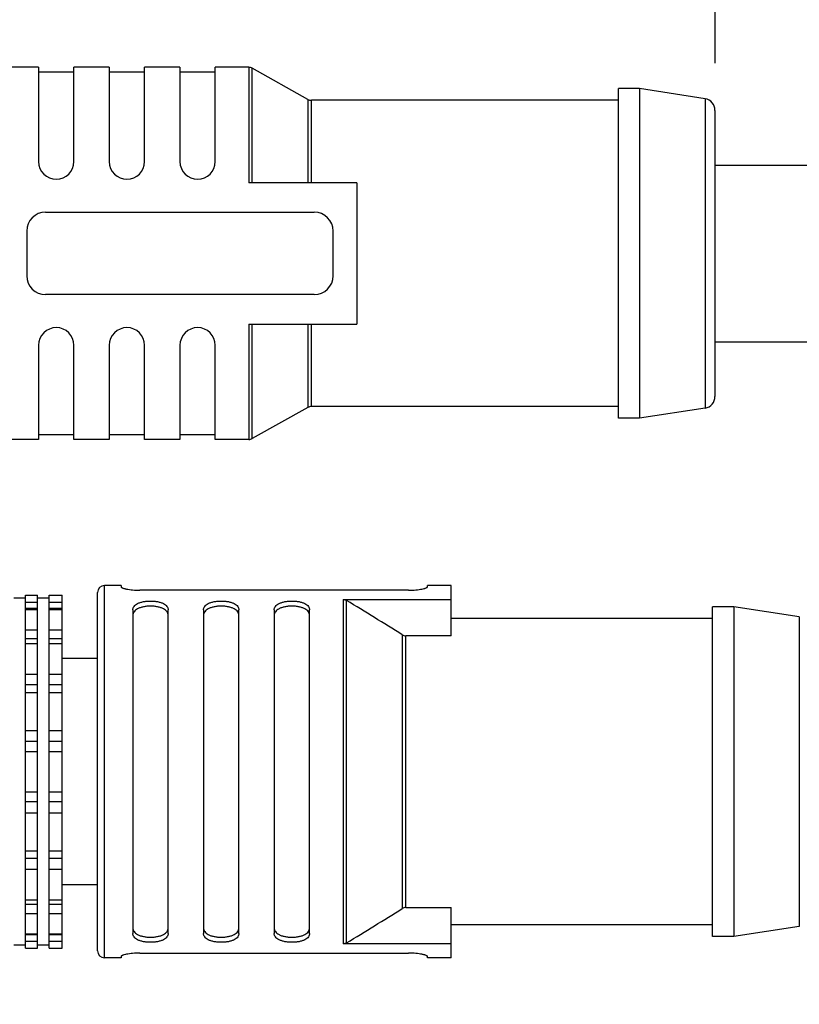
# Model space of a CAD drawing. Header units: millimetres. Extents: x -101 to 54, y 143 to 271.
# Tile 5 of 9: x 6.3 to 14.57, y 196.23 to 206.68. Entities that reach past the tile are written whole.
import ezdxf

# ---------------------------------------------------------------- set-up
doc = ezdxf.new("R2010")
doc.units = ezdxf.units.MM
doc.header["$LTSCALE"] = 46.255
doc.header["$PDMODE"] = 3
doc.header["$PDSIZE"] = 8
doc.layers.get('0').update_dxf_attribs({"linetype": 'CONTINUOUS'})
doc.layers.get('Defpoints').update_dxf_attribs({"linetype": 'CONTINUOUS'})
doc.layers.add('00_COMPONENTS', color=7, linetype='CONTINUOUS')
doc.layers.add('51__DRAFT_DIMS', color=7, linetype='CONTINUOUS')
doc.styles.get("Standard").update_dxf_attribs({"font": '兰亭黑 GBK.TTF', "height": 2.5})
doc.dimstyles.new('DIMSTYLE_1', dxfattribs={"dimtxt": 3, "dimasz": 2, "dimexe": 2.5, "dimexo": 0.5, "dimgap": 0.75, "dimtad": 1, "dimlfac": 4, "dimdsep": 46, "dimtxsty": 'STANDARD', "dimblk": '_FILLED', "dimblk1": '_FILLED', "dimblk2": '_FILLED', "dimcen": 0.09, "dimclrd": 8, "dimclre": 8, "dimclrt": 256, "dimazin": 2, "dimtp": 0.2, "dimtm": 0.2, "dimtfac": 1, "dimtofl": 0, "dimtmove": 0, "dimatfit": 3, "dimldrblk": '_FILLED', "dimfxl": 1, "dimtolj": 1, "dimarcsym": 0})

# ---------------------------------------------------------------- blocks, each defined once
blk = doc.blocks.new('_FILLED')
at = {"color": 0, "linetype": 'ByBlock'}
blk.add_solid([(0, 0), (-1, 0.1667), (-1, -0.1667)], dxfattribs=at)
blk = doc.blocks.new('*D9')
at = {"layer": '51__DRAFT_DIMS', "color": 8, "lineweight": -2}
for p, q in [((13.68, 206.216), (13.68, 213.383)), ((1.805, 213.07), (1.805, 208.383)), ((3.805, 210.883), (11.68, 210.883)), ((13.68, 210.883), (26.718, 210.883))]:
    blk.add_line(p, q, dxfattribs=at)
at = {"layer": 'Defpoints', "color": 0}
for p in [(1.805, 213.57), (13.68, 210.883), (13.68, 205.716)]:
    blk.add_point(p, dxfattribs=at)
at = {"layer": '51__DRAFT_DIMS', "color": 8, "linetype": 'ByBlock', "lineweight": -2, "xscale": 2, "yscale": 2, "zscale": 2, "rotation": 180}
blk.add_blockref('_FILLED', (1.805, 210.883), dxfattribs=at)
at = {"layer": '51__DRAFT_DIMS', "color": 8, "linetype": 'ByBlock', "lineweight": -2, "xscale": 2, "yscale": 2, "zscale": 2}
blk.add_blockref('_FILLED', (13.68, 210.883), dxfattribs=at)
at = {"layer": '51__DRAFT_DIMS', "insert": (22.499, 214.966), "char_height": 2.5, "attachment_point": 2, "line_spacing_factor": 0.9}
blk.add_mtext('\\A1;47.5', dxfattribs=at)
blk = doc.blocks.new('*D10')
at = {"layer": '51__DRAFT_DIMS', "color": 8, "lineweight": -2}
for p, q in [((14.68, 198.198), (14.68, 185.78)), ((1.805, 192.445), (1.805, 185.78)), ((3.805, 188.28), (12.68, 188.28)), ((14.68, 188.28), (26.489, 188.28))]:
    blk.add_line(p, q, dxfattribs=at)
at = {"layer": 'Defpoints', "color": 0}
for p in [(14.68, 198.698), (1.805, 192.945), (14.68, 188.28)]:
    blk.add_point(p, dxfattribs=at)
at = {"layer": '51__DRAFT_DIMS', "color": 8, "linetype": 'ByBlock', "lineweight": -2, "xscale": 2, "yscale": 2, "zscale": 2, "rotation": 180}
blk.add_blockref('_FILLED', (1.805, 188.28), dxfattribs=at)
at = {"layer": '51__DRAFT_DIMS', "color": 8, "linetype": 'ByBlock', "lineweight": -2, "xscale": 2, "yscale": 2, "zscale": 2}
blk.add_blockref('_FILLED', (14.68, 188.28), dxfattribs=at)
at = {"layer": '51__DRAFT_DIMS', "insert": (22.316, 192.363), "char_height": 2.5, "attachment_point": 2, "line_spacing_factor": 0.9}
blk.add_mtext('\\A1;51.5', dxfattribs=at)

msp = doc.modelspace()

# ---------------------------------------------------------------- linework, layer by layer
at = {"layer": '00_COMPONENTS'}
for p, q in [((6.5046, 206.173), (6.2046, 206.173)), ((6.5046, 206.173), (6.5046, 205.173)), ((6.8796, 205.173), (6.8796, 206.173)), ((7.2546, 206.173), (6.8796, 206.173)), ((7.2546, 206.173), (7.2546, 205.173)), ((7.6296, 205.173), (7.6296, 206.173)), ((8.0046, 206.173), (7.6296, 206.173)), ((8.0046, 206.173), (8.0046, 205.173)), ((8.3796, 205.173), (8.3796, 206.173)), ((8.735, 206.173), (8.3796, 206.173)), ((8.735, 206.173), (8.735, 204.948)), ((6.8796, 206.123), (6.5046, 206.123)), ((7.6296, 206.123), (7.2546, 206.123)), ((8.3796, 206.123), (8.0046, 206.123)), ((8.7717, 204.948), (8.7717, 206.1634)), ((9.3625, 205.8325), (8.7717, 206.1634)), ((12.8796, 205.948), (12.6546, 205.948)), ((12.6546, 202.448), (12.6546, 205.948)), ((13.5739, 205.8395), (12.8796, 205.948)), ((12.8796, 205.948), (12.8796, 202.448)), ((9.3625, 205.8325), (9.3625, 204.948)), ((9.3992, 204.948), (9.3992, 205.823)), ((12.6546, 205.823), (9.3992, 205.823)), ((13.5739, 205.8395), (13.5739, 202.5564)), ((13.6796, 205.716), (13.6796, 202.6799)), ((13.6796, 205.1355), (17.4296, 205.1355)), ((9.8796, 204.948), (8.735, 204.948)), ((9.8796, 204.948), (9.8796, 203.448)), ((6.5796, 204.6355), (9.4296, 204.6355)), ((6.3796, 204.4355), (6.3796, 203.9605)), ((9.6296, 203.9605), (9.6296, 204.4355)), ((9.4296, 203.7605), (6.5796, 203.7605)), ((8.735, 203.448), (9.8796, 203.448)), ((8.735, 203.448), (8.735, 202.223)), ((8.7717, 202.2325), (8.7717, 203.448)), ((9.3625, 203.448), (9.3625, 202.5634)), ((9.3992, 202.573), (9.3992, 203.448)), ((13.6796, 203.2605), (17.4296, 203.2605)), ((6.5046, 203.223), (6.5046, 202.223)), ((6.8796, 202.223), (6.8796, 203.223)), ((7.2546, 203.223), (7.2546, 202.223)), ((7.6296, 202.223), (7.6296, 203.223)), ((8.0046, 203.223), (8.0046, 202.223)), ((8.3796, 202.223), (8.3796, 203.223)), ((9.3625, 202.5634), (8.7717, 202.2325)), ((12.6546, 202.573), (9.3992, 202.573)), ((13.5739, 202.5564), (12.8796, 202.448)), ((12.8796, 202.448), (12.6546, 202.448)), ((6.5046, 202.223), (6.2046, 202.223)), ((6.8796, 202.273), (6.5046, 202.273)), ((7.2546, 202.223), (6.8796, 202.223)), ((7.6296, 202.273), (7.2546, 202.273)), ((8.0046, 202.223), (7.6296, 202.223)), ((8.3796, 202.273), (8.0046, 202.273)), ((8.735, 202.223), (8.3796, 202.223)), ((7.3796, 200.673), (7.2046, 200.673)), ((7.2046, 196.723), (7.2046, 200.673)), ((7.3796, 200.673), (7.3796, 200.6586)), ((10.8796, 200.673), (10.6296, 200.673)), ((10.6296, 200.6586), (10.6296, 200.673)), ((10.8796, 200.1395), (10.8796, 200.673)), ((6.3671, 200.5395), (6.2421, 200.5395)), ((6.3671, 200.5696), (6.4921, 200.5696)), ((6.3671, 196.8263), (6.3671, 200.5696)), ((6.4921, 196.8263), (6.4921, 200.5696)), ((6.6171, 200.5395), (6.4921, 200.5395)), ((6.6171, 200.5696), (6.7546, 200.5696)), ((6.6171, 196.8263), (6.6171, 200.5696)), ((6.7546, 196.8263), (6.7546, 200.5696)), ((7.1296, 196.798), (7.1296, 200.598)), ((10.4296, 200.6239), (7.5796, 200.6239)), ((9.735, 200.525), (10.8796, 200.525)), ((9.735, 200.525), (9.735, 196.8709)), ((6.3671, 200.4952), (6.4921, 200.4952)), ((6.4921, 200.4284), (6.3671, 200.4284)), ((6.3671, 200.4183), (6.4921, 200.4183)), ((6.6171, 200.4952), (6.7546, 200.4952)), ((6.7546, 200.4284), (6.6171, 200.4284)), ((6.6171, 200.4183), (6.7546, 200.4183)), ((9.7717, 196.8812), (9.7717, 200.5147)), ((13.8796, 200.448), (13.6546, 200.448)), ((13.6546, 196.948), (13.6546, 200.448)), ((14.5739, 200.3395), (13.8796, 200.448)), ((13.8796, 200.448), (13.8796, 196.948)), ((7.5046, 200.4155), (7.5046, 196.9804)), ((7.8796, 196.9804), (7.8796, 200.4155)), ((8.2546, 200.4155), (8.2546, 196.9804)), ((8.6296, 196.9804), (8.6296, 200.4155)), ((9.0046, 200.4155), (9.0046, 196.9804)), ((9.3796, 196.9804), (9.3796, 200.4155)), ((13.6546, 200.323), (10.8796, 200.323)), ((14.5739, 200.3395), (14.5739, 197.0564)), ((6.3671, 200.204), (6.4921, 200.204)), ((6.4921, 200.1086), (6.3671, 200.1086)), ((6.6171, 200.204), (6.7546, 200.204)), ((6.7546, 200.1086), (6.6171, 200.1086)), ((10.3625, 200.1503), (10.3625, 197.2456)), ((10.8796, 200.1395), (10.3992, 200.1395)), ((10.3992, 197.2564), (10.3992, 200.1395)), ((6.3671, 200.0594), (6.4921, 200.0594)), ((6.6171, 200.0594), (6.7546, 200.0594)), ((7.1296, 199.898), (6.7546, 199.898)), ((6.3671, 199.7311), (6.4921, 199.7311)), ((6.6171, 199.7311), (6.7546, 199.7311)), ((6.4921, 199.6187), (6.3671, 199.6187)), ((6.7546, 199.6187), (6.6171, 199.6187)), ((6.3671, 199.5364), (6.4921, 199.5364)), ((6.6171, 199.5364), (6.7546, 199.5364)), ((6.3671, 199.1337), (6.4921, 199.1337)), ((6.6171, 199.1337), (6.7546, 199.1337)), ((6.4921, 199.0177), (6.3671, 199.0177)), ((6.7546, 199.0177), (6.6171, 199.0177)), ((6.3671, 198.9123), (6.4921, 198.9123)), ((6.6171, 198.9123), (6.7546, 198.9123)), ((6.3671, 198.4837), (6.4921, 198.4837)), ((6.6171, 198.4837), (6.7546, 198.4837)), ((6.4921, 198.3782), (6.3671, 198.3782)), ((6.7546, 198.3782), (6.6171, 198.3782)), ((6.3671, 198.2622), (6.4921, 198.2622)), ((6.6171, 198.2622), (6.7546, 198.2622)), ((6.3671, 197.8595), (6.4921, 197.8595)), ((6.6171, 197.8595), (6.7546, 197.8595)), ((6.4921, 197.7772), (6.3671, 197.7772)), ((6.7546, 197.7772), (6.6171, 197.7772)), ((6.3671, 197.6648), (6.4921, 197.6648)), ((6.6171, 197.6648), (6.7546, 197.6648)), ((7.1296, 197.498), (6.7546, 197.498)), ((6.3671, 197.3365), (6.4921, 197.3365)), ((6.4921, 197.2873), (6.3671, 197.2873)), ((6.6171, 197.3365), (6.7546, 197.3365)), ((6.7546, 197.2873), (6.6171, 197.2873)), ((6.3671, 197.1919), (6.4921, 197.1919)), ((6.6171, 197.1919), (6.7546, 197.1919)), ((10.3992, 197.2564), (10.8796, 197.2564)), ((10.8796, 196.723), (10.8796, 197.2564)), ((6.3671, 196.9776), (6.4921, 196.9776)), ((6.6171, 196.9776), (6.7546, 196.9776)), ((13.6546, 197.073), (10.8796, 197.073)), ((14.5739, 197.0564), (13.8796, 196.948)), ((6.4921, 196.9675), (6.3671, 196.9675)), ((6.3671, 196.9008), (6.4921, 196.9008)), ((6.7546, 196.9675), (6.6171, 196.9675)), ((6.6171, 196.9008), (6.7546, 196.9008)), ((10.8796, 196.8709), (9.735, 196.8709)), ((13.8796, 196.948), (13.6546, 196.948)), ((6.3671, 196.8564), (6.2421, 196.8564)), ((6.3671, 196.8263), (6.4921, 196.8263)), ((6.6171, 196.8564), (6.4921, 196.8564)), ((6.6171, 196.8263), (6.7546, 196.8263)), ((7.5796, 196.772), (10.4296, 196.772)), ((7.3796, 196.723), (7.2046, 196.723)), ((7.3796, 196.7373), (7.3796, 196.723)), ((10.6296, 196.723), (10.6296, 196.7373)), ((10.8796, 196.723), (10.6296, 196.723))]:
    msp.add_line(p, q, dxfattribs=at)
for centre, radius, start, end in [((8.735, 206.098), 0.075, 60.75118, 90), ((9.3992, 205.898), 0.075, 240.75118, 270), ((13.5546, 205.716), 0.125, 0, 81.11934), ((6.6921, 205.173), 0.1875, 180, 0), ((7.4421, 205.173), 0.1875, 180, 0), ((8.1921, 205.173), 0.1875, 180, 0), ((6.5796, 204.4355), 0.2, 90, 180), ((9.4296, 204.4355), 0.2, 0, 90), ((6.5796, 203.9605), 0.2, 180, 270), ((9.4296, 203.9605), 0.2, 270, 0), ((6.6921, 203.223), 0.1875, 0, 180), ((7.4421, 203.223), 0.1875, 0, 180), ((8.1921, 203.223), 0.1875, 0, 180), ((13.5546, 202.6799), 0.125, 278.88066, 0), ((9.3992, 202.498), 0.075, 90, 119.24882), ((8.735, 202.298), 0.075, 270, 299.24882), ((7.2046, 200.598), 0.075, 90, 180), ((-10.6052, 166.8107), 39.385, 57.83368, 58.84355), ((-10.5034, 230.4202), 39.1911, 301.15396, 302.16882), ((7.2046, 196.798), 0.075, 180, 270)]:
    msp.add_arc(centre, radius, start, end, dxfattribs=at)
for points, knots in [([(7.3796, 200.6586), (7.3796, 200.6577), (7.3806, 200.6556), (7.3838, 200.6531), (7.3886, 200.6504), (7.3952, 200.6476), (7.4036, 200.6447), (7.4136, 200.6418), (7.4252, 200.6389), (7.4434, 200.6351), (7.4694, 200.6308), (7.5166, 200.6255), (7.5539, 200.6239), (7.5796, 200.6239)], [0, 0, 0, 0, 0.0128631, 0.0317694, 0.0584156, 0.0931836, 0.1360056, 0.1866109, 0.2446165, 0.3095522, 0.457957, 0.6267102, 1, 1, 1, 1]), ([(10.4296, 200.6239), (10.4553, 200.6239), (10.4926, 200.6255), (10.5398, 200.6308), (10.5697, 200.6357), (10.5913, 200.6406), (10.6056, 200.6447), (10.6139, 200.6476), (10.6206, 200.6504), (10.6254, 200.6531), (10.6285, 200.6556), (10.6296, 200.6577), (10.6296, 200.6586)], [0, 0, 0, 0, 0.373298, 0.5420553, 0.6904629, 0.8133899, 0.863995, 0.9068154, 0.9415889, 0.968243, 0.9871462, 1, 1, 1, 1]), ([(9.735, 200.525), (9.7414, 200.525), (9.7543, 200.5232), (9.7662, 200.518), (9.7717, 200.5147)], [0, 0, 0, 0, 0.4999643, 1, 1, 1, 1]), ([(7.5046, 200.4155), (7.5046, 200.4219), (7.5067, 200.4351), (7.5168, 200.4534), (7.5335, 200.4697), (7.5562, 200.4836), (7.5844, 200.4947), (7.6174, 200.503), (7.6538, 200.508), (7.6921, 200.5097), (7.7304, 200.508), (7.7668, 200.503), (7.7998, 200.4947), (7.828, 200.4836), (7.8507, 200.4697), (7.8673, 200.4535), (7.8774, 200.4351), (7.8796, 200.4219), (7.8796, 200.4155)], [0, 0, 0, 0, 0.0418465, 0.0857895, 0.1352819, 0.1927095, 0.2590681, 0.3338374, 0.4151354, 0.4999983, 0.5848612, 0.666159, 0.7409281, 0.8072859, 0.8647154, 0.9141971, 0.9581501, 1, 1, 1, 1]), ([(7.8796, 200.3578), (7.8796, 200.3643), (7.8775, 200.3779), (7.8675, 200.3968), (7.851, 200.4136), (7.8283, 200.4279), (7.8001, 200.4395), (7.767, 200.4481), (7.7305, 200.4533), (7.6921, 200.4551), (7.6537, 200.4533), (7.6171, 200.4481), (7.5841, 200.4395), (7.5559, 200.4279), (7.5332, 200.4136), (7.5167, 200.3968), (7.5067, 200.3779), (7.5046, 200.3643), (7.5046, 200.3578)], [0, 0, 0, 0, 0.0426794, 0.0872172, 0.1369465, 0.1942901, 0.2603482, 0.3347109, 0.4155719, 0.4999983, 0.5844246, 0.6652855, 0.7396479, 0.805705, 0.8630505, 0.91277, 0.9573155, 1, 1, 1, 1]), ([(8.2546, 200.4155), (8.2546, 200.4219), (8.2567, 200.4351), (8.2668, 200.4535), (8.2835, 200.4697), (8.3062, 200.4836), (8.3344, 200.4947), (8.3674, 200.503), (8.4038, 200.508), (8.4421, 200.5097), (8.4804, 200.508), (8.5168, 200.503), (8.5498, 200.4947), (8.578, 200.4836), (8.6007, 200.4697), (8.6173, 200.4535), (8.6274, 200.4351), (8.6296, 200.4219), (8.6296, 200.4155)], [0, 0, 0, 0, 0.0418534, 0.0858023, 0.1352827, 0.1927129, 0.2590691, 0.3338388, 0.4151363, 0.4999988, 0.5848612, 0.6661591, 0.7409289, 0.8072857, 0.8647165, 0.9141978, 0.9581464, 1, 1, 1, 1]), ([(8.6296, 200.3578), (8.6296, 200.3643), (8.6275, 200.3779), (8.6175, 200.3968), (8.601, 200.4136), (8.5783, 200.4279), (8.5501, 200.4395), (8.517, 200.4481), (8.4805, 200.4533), (8.4421, 200.4551), (8.4037, 200.4533), (8.3671, 200.4481), (8.3341, 200.4395), (8.3059, 200.4279), (8.2832, 200.4136), (8.2667, 200.3968), (8.2567, 200.3779), (8.2546, 200.3643), (8.2546, 200.3578)], [0, 0, 0, 0, 0.0426909, 0.0872289, 0.1369475, 0.1943009, 0.2603502, 0.3347157, 0.4155757, 0.5000013, 0.5844269, 0.6652862, 0.7396519, 0.8057035, 0.8630581, 0.9127624, 0.9573069, 1, 1, 1, 1]), ([(9.0046, 200.4155), (9.0046, 200.4219), (9.0067, 200.4351), (9.0168, 200.4535), (9.0335, 200.4697), (9.0562, 200.4836), (9.0844, 200.4947), (9.1174, 200.503), (9.1538, 200.508), (9.1921, 200.5097), (9.2304, 200.508), (9.2668, 200.503), (9.2998, 200.4947), (9.328, 200.4836), (9.3507, 200.4697), (9.3673, 200.4535), (9.3774, 200.4351), (9.3796, 200.4219), (9.3796, 200.4155)], [0, 0, 0, 0, 0.0418534, 0.0858023, 0.1352827, 0.1927129, 0.2590691, 0.3338388, 0.4151363, 0.4999988, 0.5848612, 0.6661591, 0.7409289, 0.8072857, 0.8647165, 0.9141978, 0.9581464, 1, 1, 1, 1]), ([(9.3796, 200.3578), (9.3796, 200.3643), (9.3775, 200.3779), (9.3675, 200.3968), (9.351, 200.4136), (9.3283, 200.4279), (9.3001, 200.4395), (9.267, 200.4481), (9.2305, 200.4533), (9.1921, 200.4551), (9.1537, 200.4533), (9.1171, 200.4481), (9.0841, 200.4395), (9.0559, 200.4279), (9.0332, 200.4136), (9.0167, 200.3968), (9.0067, 200.3779), (9.0046, 200.3643), (9.0046, 200.3578)], [0, 0, 0, 0, 0.0426909, 0.0872289, 0.1369475, 0.1943009, 0.2603502, 0.3347157, 0.4155757, 0.5000013, 0.5844269, 0.6652862, 0.7396519, 0.8057035, 0.8630581, 0.9127624, 0.9573069, 1, 1, 1, 1]), ([(10.3625, 200.1503), (10.3679, 200.1469), (10.3798, 200.1414), (10.3927, 200.1395), (10.3992, 200.1395)], [0, 0, 0, 0, 0.5000639, 1, 1, 1, 1]), ([(10.3992, 197.2564), (10.3927, 197.2564), (10.3798, 197.2545), (10.3679, 197.249), (10.3625, 197.2456)], [0, 0, 0, 0, 0.4999368, 1, 1, 1, 1]), ([(7.5046, 197.0381), (7.5046, 197.0316), (7.5067, 197.018), (7.5167, 196.9991), (7.5332, 196.9823), (7.5558, 196.968), (7.5841, 196.9564), (7.6171, 196.9478), (7.6537, 196.9426), (7.6921, 196.9408), (7.7305, 196.9426), (7.767, 196.9478), (7.8001, 196.9564), (7.8283, 196.968), (7.851, 196.9823), (7.8675, 196.9991), (7.8775, 197.018), (7.8796, 197.0316), (7.8796, 197.0381)], [0, 0, 0, 0, 0.0426779, 0.0872292, 0.1369419, 0.1942934, 0.2603484, 0.3347116, 0.4155727, 0.4999987, 0.584425, 0.665286, 0.7396485, 0.8057043, 0.8630508, 0.9127729, 0.957314, 1, 1, 1, 1]), ([(7.8796, 196.9804), (7.8796, 196.974), (7.8774, 196.9608), (7.8673, 196.9425), (7.8507, 196.9262), (7.828, 196.9124), (7.7998, 196.9012), (7.7668, 196.8929), (7.7304, 196.8879), (7.6921, 196.8862), (7.6538, 196.8879), (7.6174, 196.8929), (7.5844, 196.9012), (7.5562, 196.9124), (7.5335, 196.9262), (7.5168, 196.9425), (7.5067, 196.9608), (7.5046, 196.974), (7.5046, 196.9804)], [0, 0, 0, 0, 0.0418465, 0.0857895, 0.1352819, 0.1927095, 0.2590681, 0.3338374, 0.4151354, 0.4999983, 0.5848612, 0.666159, 0.7409281, 0.8072859, 0.8647154, 0.9141971, 0.9581501, 1, 1, 1, 1]), ([(8.2546, 197.0381), (8.2546, 197.0316), (8.2567, 197.018), (8.2667, 196.9991), (8.2832, 196.9823), (8.3059, 196.968), (8.3341, 196.9564), (8.3671, 196.9478), (8.4037, 196.9426), (8.4421, 196.9408), (8.4805, 196.9426), (8.517, 196.9478), (8.5501, 196.9564), (8.5783, 196.968), (8.6009, 196.9823), (8.6175, 196.9991), (8.6274, 197.0181), (8.6296, 197.0316), (8.6296, 197.0381)], [0, 0, 0, 0, 0.0426899, 0.0872311, 0.1369493, 0.1942941, 0.260355, 0.3347155, 0.4155742, 0.5000025, 0.5844261, 0.6652922, 0.7396401, 0.8057132, 0.8630478, 0.9127773, 0.9573062, 1, 1, 1, 1]), ([(8.6296, 196.9804), (8.6296, 196.974), (8.6274, 196.9608), (8.6173, 196.9425), (8.6007, 196.9262), (8.578, 196.9123), (8.5498, 196.9012), (8.5168, 196.8929), (8.4804, 196.8879), (8.4421, 196.8862), (8.4038, 196.8879), (8.3674, 196.8929), (8.3344, 196.9012), (8.3062, 196.9123), (8.2835, 196.9262), (8.2668, 196.9425), (8.2567, 196.9608), (8.2546, 196.974), (8.2546, 196.9804)], [0, 0, 0, 0, 0.0418534, 0.0858023, 0.1352827, 0.1927129, 0.2590691, 0.3338388, 0.4151363, 0.4999988, 0.5848612, 0.6661591, 0.7409289, 0.8072857, 0.8647165, 0.9141978, 0.9581464, 1, 1, 1, 1]), ([(9.0046, 197.0381), (9.0046, 197.0316), (9.0067, 197.018), (9.0167, 196.9991), (9.0332, 196.9823), (9.0559, 196.968), (9.0841, 196.9564), (9.1171, 196.9478), (9.1537, 196.9426), (9.1921, 196.9408), (9.2305, 196.9426), (9.267, 196.9478), (9.3001, 196.9564), (9.3283, 196.968), (9.3509, 196.9823), (9.3675, 196.9991), (9.3774, 197.0181), (9.3796, 197.0316), (9.3796, 197.0381)], [0, 0, 0, 0, 0.0426899, 0.0872311, 0.1369493, 0.1942941, 0.260355, 0.3347155, 0.4155742, 0.5000025, 0.5844261, 0.6652922, 0.7396401, 0.8057132, 0.8630478, 0.9127773, 0.9573062, 1, 1, 1, 1]), ([(9.3796, 196.9804), (9.3796, 196.974), (9.3774, 196.9608), (9.3673, 196.9425), (9.3507, 196.9262), (9.328, 196.9123), (9.2998, 196.9012), (9.2668, 196.8929), (9.2304, 196.8879), (9.1921, 196.8862), (9.1538, 196.8879), (9.1174, 196.8929), (9.0844, 196.9012), (9.0562, 196.9123), (9.0335, 196.9262), (9.0168, 196.9425), (9.0067, 196.9608), (9.0046, 196.974), (9.0046, 196.9804)], [0, 0, 0, 0, 0.0418534, 0.0858023, 0.1352827, 0.1927129, 0.2590691, 0.3338388, 0.4151363, 0.4999988, 0.5848612, 0.6661591, 0.7409289, 0.8072857, 0.8647165, 0.9141978, 0.9581464, 1, 1, 1, 1]), ([(9.7717, 196.8812), (9.7662, 196.8779), (9.7543, 196.8727), (9.7414, 196.8709), (9.735, 196.8709)], [0, 0, 0, 0, 0.5000518, 1, 1, 1, 1]), ([(7.5796, 196.772), (7.5539, 196.772), (7.5166, 196.7704), (7.4694, 196.7651), (7.4395, 196.7602), (7.4179, 196.7554), (7.4036, 196.7512), (7.3952, 196.7483), (7.3886, 196.7455), (7.3838, 196.7428), (7.3806, 196.7403), (7.3796, 196.7382), (7.3796, 196.7373)], [0, 0, 0, 0, 0.373298, 0.5420553, 0.6904629, 0.8133899, 0.863995, 0.9068154, 0.9415889, 0.968243, 0.9871462, 1, 1, 1, 1]), ([(10.6296, 196.7373), (10.6296, 196.7382), (10.6285, 196.7403), (10.6254, 196.7428), (10.6206, 196.7455), (10.6139, 196.7483), (10.6056, 196.7512), (10.5956, 196.7541), (10.584, 196.757), (10.5657, 196.7608), (10.5398, 196.7651), (10.4926, 196.7704), (10.4553, 196.772), (10.4296, 196.772)], [0, 0, 0, 0, 0.0128631, 0.0317694, 0.0584156, 0.0931836, 0.1360056, 0.1866109, 0.2446165, 0.3095522, 0.457957, 0.6267102, 1, 1, 1, 1])]:
    msp.add_open_spline(points, degree=3, knots=knots, dxfattribs=at)

# ---------------------------------------------------------------- dimensions: what is measured, and where the dimension line sits
at = {"layer": '51__DRAFT_DIMS', "color": 4}
for base, p1, p2, picture, middle in [((13.6796, 210.883), (1.8046, 213.5697), (13.6796, 205.716), '*D9', (22.4994, 210.883)), ((14.6796, 188.2798), (1.8046, 192.9447), (14.6796, 198.698), '*D10', (22.316, 188.2798))]:
    dim = msp.add_linear_dim(base=base, p1=p1, p2=p2, dimstyle='DIMSTYLE_1', override={"dimtxsty": 'STANDARD'}, dxfattribs=at)
    dim.commit()
    dim.dimension.update_dxf_attribs({"geometry": picture, "text_midpoint": middle, "dimtype": 160})

doc.saveas('drawing.dxf')
